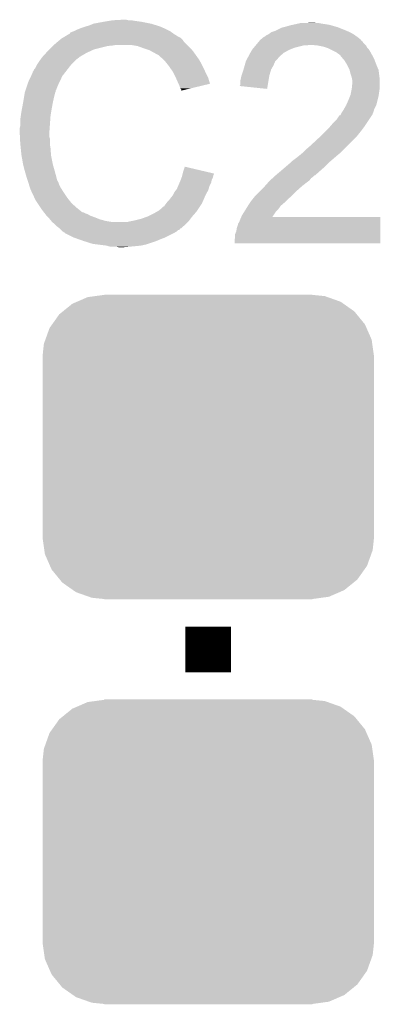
# Model space of a CAD drawing. Extents: x -1.4 to 24.2, y -3.9 to 53.4.
# Tile 31 of 33: x 17.6 to 19.2, y 29.7 to 34. Entities that reach past the tile are written whole.
import ezdxf

# ---------------------------------------------------------------- set-up
doc = ezdxf.new("R2010")
doc.units = 0
doc.layers.get('0').update_dxf_attribs({"linetype": 'CONTINUOUS'})
doc.layers.add('BLDC_FOC_CLICK_V100_GTO', color=11, linetype='CONTINUOUS')
doc.layers.add('BLDC_FOC_CLICK_V100_GTS', color=8, linetype='CONTINUOUS')

# ---------------------------------------------------------------- blocks, each defined once
blk = doc.blocks.new('CUSTOM_105')
for points in [[(-0.583128, 0.644948), (-0.536078, 0.665316), (0.587958, 0.644948), (0.530324, 0.665316)], [(-0.536078, 0.665316), (-0.503594, 0.669768), (0.530324, 0.665316), (0.517726, 0.669768)], [(-0.503594, 0.669768), (-0.46228, 0.67543), (0.517726, 0.669768), (0.46228, 0.67543)], [(-0.46228, 0.67543), (-0.46228, 0.67691), (0.46228, 0.67543), (0.46228, 0.67691)], [(-0.645876, 0.602148), (-0.604434, 0.635724), (0.648922, 0.602148), (0.601098, 0.635724)], [(-0.604434, 0.635724), (-0.583128, 0.644948), (0.601098, 0.635724), (0.587958, 0.644948)], [(-0.693772, 0.544528), (-0.66231, 0.588832), (0.696126, 0.544528), (0.659832, 0.588832)], [(-0.66231, 0.588832), (-0.645876, 0.602148), (0.659832, 0.588832), (0.648922, 0.602148)], [(-0.72405, 0.476332), (-0.705438, 0.5281), (0.726088, 0.476332), (0.703344, 0.5281)], [(-0.705438, 0.5281), (-0.693772, 0.544528), (0.703344, 0.5281), (0.696126, 0.544528)], [(-0.7366, 0.40259), (-0.730638, 0.458004), (0.7366, 0.40259), (0.728702, 0.458004)], [(-0.730638, 0.458004), (-0.72405, 0.476332), (0.728702, 0.458004), (0.726088, 0.476332)], [(-0.7366, 0.40132), (-0.7366, 0.40259), (0.7366, 0.40132), (0.7366, 0.40259)], [(-0.7366, -0.40132), (-0.7366, 0.40132), (0.7366, -0.40132), (0.7366, 0.40132)], [(-0.7366, -0.40259), (-0.7366, -0.40132), (0.7366, -0.40259), (0.7366, -0.40132)], [(-0.7287, -0.458004), (-0.7366, -0.40259), (0.730638, -0.458004), (0.7366, -0.40259)], [(-0.726088, -0.476332), (-0.7287, -0.458004), (0.724048, -0.476332), (0.730638, -0.458004)], [(-0.703342, -0.5281), (-0.726088, -0.476332), (0.705438, -0.5281), (0.724048, -0.476332)], [(-0.696126, -0.544528), (-0.703342, -0.5281), (0.69377, -0.544528), (0.705438, -0.5281)], [(-0.65983, -0.588832), (-0.696126, -0.544528), (0.66231, -0.588832), (0.69377, -0.544528)], [(-0.648922, -0.602148), (-0.65983, -0.588832), (0.645874, -0.602148), (0.66231, -0.588832)], [(-0.601096, -0.635724), (-0.648922, -0.602148), (0.604434, -0.635724), (0.645874, -0.602148)], [(-0.587958, -0.644948), (-0.601096, -0.635724), (0.583126, -0.644948), (0.604434, -0.635724)], [(-0.530322, -0.665316), (-0.587958, -0.644948), (0.536078, -0.665316), (0.583126, -0.644948)], [(-0.517726, -0.669768), (-0.530322, -0.665316), (0.503592, -0.669768), (0.536078, -0.665316)], [(-0.46228, -0.67543), (-0.517726, -0.669768), (0.46228, -0.67543), (0.503592, -0.669768)], [(-0.46228, -0.67691), (-0.46228, -0.67543), (0.46228, -0.67691), (0.46228, -0.67543)]]:
    blk.add_solid(points)

msp = doc.modelspace()

# ---------------------------------------------------------------- linework, layer by layer
at = {"layer": 'BLDC_FOC_CLICK_V100_GTO', "const_width": 0.2032}
msp.add_lwpolyline([(18.415, 31.1404), (18.415, 31.3436)], dxfattribs=at)
at = {"layer": 'BLDC_FOC_CLICK_V100_GTO'}
for points in [[(17.886682, 34.01314), (17.904462, 34.02076), (18.185386, 34.01314), (18.161002, 34.02076)], [(17.904462, 34.02076), (17.9451, 34.02838), (18.161002, 34.02076), (18.122898, 34.02838)], [(17.9451, 34.02838), (17.97558, 34.03346), (18.122898, 34.02838), (18.08734, 34.03346)], [(17.97558, 34.03346), (17.99082, 34.036), (18.08734, 34.03346), (18.072102, 34.036)], [(17.99082, 34.036), (18.036538, 34.03854), (18.059402, 34.036), (18.049242, 34.03854)], [(18.80108, 34.01822), (18.81251, 34.02076), (18.93824, 34.01822), (18.92046, 34.02076)], [(18.81251, 34.02076), (18.823942, 34.0233), (18.92046, 34.02076), (18.907762, 34.0233)], [(18.8468, 34.0233), (18.872178, 34.025838), (18.895064, 34.0233), (18.887442, 34.025838)], [(18.872178, 34.025838), (18.872198, 34.02584), (18.887442, 34.025838), (18.872198, 34.02584)], [(17.796068, 33.97504), (17.80032, 33.977592), (18.2626, 33.97504), (18.259026, 33.977592)], [(17.80032, 33.977592), (17.800338, 33.980126), (18.259026, 33.977592), (18.255478, 33.980126)], [(17.800338, 33.980126), (17.810482, 33.9852), (18.255478, 33.980126), (18.248372, 33.9852)], [(17.810482, 33.9852), (17.818094, 33.987738), (18.248372, 33.9852), (18.244816, 33.987738)], [(17.818094, 33.987738), (17.8181, 33.98774), (18.244816, 33.987738), (18.244814, 33.98774)], [(17.8181, 33.98774), (17.82826, 33.99282), (18.244814, 33.98774), (18.234658, 33.99282)], [(17.82826, 33.99282), (17.840958, 33.9979), (18.234658, 33.99282), (18.2245, 33.9979)], [(17.840958, 33.9979), (17.853658, 34.00298), (18.2245, 33.9979), (18.21307, 34.00298)], [(17.853658, 34.00298), (17.8689, 34.00806), (18.21307, 34.00298), (18.20164, 34.00806)], [(17.8689, 34.00806), (17.886682, 34.01314), (18.20164, 34.00806), (18.185386, 34.01314)], [(18.684236, 33.975042), (18.694398, 33.98266), (19.058254, 33.975042), (19.044922, 33.98266)], [(18.694398, 33.98266), (18.70964, 33.98774), (19.044922, 33.98266), (19.033068, 33.98774)], [(18.70964, 33.98774), (18.714718, 33.99028), (19.033068, 33.98774), (19.02714, 33.99028)], [(18.714718, 33.99028), (18.740122, 34.002982), (19.02714, 33.99028), (18.995388, 34.002982)], [(18.740122, 34.002982), (18.750276, 34.00552), (18.995388, 34.002982), (18.989042, 34.00552)], [(18.750276, 34.00552), (18.76044, 34.00806), (18.989042, 34.00552), (18.980152, 34.00806)], [(18.76044, 34.00806), (18.778218, 34.01314), (18.980152, 34.00806), (18.962372, 34.01314)], [(18.778218, 34.01314), (18.789648, 34.01568), (18.962372, 34.01314), (18.953482, 34.01568)], [(18.789648, 34.01568), (18.80108, 34.01822), (18.953482, 34.01568), (18.93824, 34.01822)], [(17.7292, 33.92678), (17.747208, 33.942018), (18.32102, 33.92678), (18.305782, 33.942018)], [(17.747208, 33.942018), (17.756216, 33.94964), (18.305782, 33.942018), (18.3007, 33.94964)], [(17.756216, 33.94964), (17.762222, 33.954722), (18.3007, 33.94964), (18.295614, 33.954722)], [(17.762222, 33.954722), (17.766446, 33.957258), (18.295614, 33.954722), (18.293076, 33.957258)], [(17.766446, 33.957258), (17.770676, 33.959798), (18.293076, 33.957258), (18.288004, 33.959798)], [(17.770676, 33.959798), (17.774902, 33.962334), (18.288004, 33.959798), (18.285466, 33.962334)], [(17.774902, 33.962334), (17.774912, 33.96234), (18.285466, 33.962334), (18.28292, 33.96234)], [(17.774912, 33.96234), (17.796068, 33.97504), (18.28292, 33.96234), (18.2626, 33.97504)], [(18.627516, 33.92678), (18.635982, 33.936938), (19.1135, 33.92678), (19.103342, 33.936938)], [(18.635982, 33.936938), (18.642326, 33.944552), (19.103342, 33.936938), (19.09826, 33.944552)], [(18.642326, 33.944552), (18.642334, 33.94456), (19.09826, 33.944552), (19.095746, 33.94456)], [(18.642334, 33.94456), (18.644446, 33.947096), (19.095746, 33.94456), (19.09572, 33.947096)], [(18.644446, 33.947096), (18.648684, 33.95218), (19.09572, 33.947096), (19.089622, 33.95218)], [(18.648684, 33.95218), (18.651226, 33.952186), (19.089622, 33.95218), (19.089614, 33.952186)], [(18.651226, 33.952186), (18.65884, 33.9598), (19.089614, 33.952186), (19.08048, 33.9598)], [(18.65884, 33.9598), (18.658844, 33.959802), (19.08048, 33.9598), (19.080478, 33.959802)], [(18.658844, 33.959802), (18.663916, 33.962342), (19.080478, 33.959802), (19.076922, 33.962342)], [(18.663916, 33.962342), (18.674082, 33.96996), (19.076922, 33.962342), (19.066258, 33.96996)], [(18.674082, 33.96996), (18.679156, 33.9725), (19.066258, 33.96996), (19.062702, 33.9725)], [(18.679156, 33.9725), (18.684236, 33.975042), (19.062702, 33.9725), (19.058254, 33.975042)], [(17.678166, 33.873438), (17.694332, 33.89122), (17.843498, 33.873438), (17.873982, 33.89122)], [(17.694332, 33.89122), (17.70126, 33.89884), (17.873982, 33.89122), (17.89049, 33.89884)], [(17.70126, 33.89884), (17.70888, 33.90646), (17.89049, 33.89884), (17.906998, 33.90646)], [(17.70888, 33.90646), (17.72412, 33.9217), (17.906998, 33.90646), (17.96796, 33.9217)], [(17.72412, 33.9217), (17.72666, 33.92424), (17.96796, 33.9217), (17.993362, 33.92424)], [(17.72666, 33.92424), (17.7292, 33.92678), (17.993362, 33.92424), (18.006058, 33.92678)], [(18.100038, 33.9217), (18.069558, 33.92678), (18.3261, 33.9217), (18.32102, 33.92678)], [(18.12798, 33.91154), (18.100038, 33.9217), (18.33626, 33.91154), (18.3261, 33.9217)], [(18.135606, 33.908998), (18.12798, 33.91154), (18.338802, 33.908998), (18.33626, 33.91154)], [(18.150838, 33.90392), (18.135606, 33.908998), (18.342866, 33.90392), (18.338802, 33.908998)], [(18.16608, 33.8963), (18.150838, 33.90392), (18.34896, 33.8963), (18.342866, 33.90392)], [(18.17116, 33.89376), (18.16608, 33.8963), (18.350776, 33.89376), (18.34896, 33.8963)], [(18.183862, 33.88614), (18.17116, 33.89376), (18.356218, 33.88614), (18.350776, 33.89376)], [(18.592214, 33.873442), (18.60042, 33.88868), (18.72996, 33.873442), (18.74738, 33.88868)], [(18.60042, 33.88868), (18.60187, 33.89122), (18.74738, 33.88868), (18.750284, 33.89122)], [(18.60187, 33.89122), (18.60913, 33.90392), (18.750284, 33.89122), (18.773138, 33.90392)], [(18.60913, 33.90392), (18.61058, 33.906454), (18.773138, 33.90392), (18.779474, 33.906454)], [(18.61058, 33.906454), (18.616932, 33.914078), (18.779474, 33.906454), (18.798538, 33.914078)], [(18.616932, 33.914078), (18.6254, 33.92424), (18.798538, 33.914078), (18.839178, 33.92424)], [(18.6254, 33.92424), (18.627516, 33.926778), (18.854416, 33.92424), (18.862038, 33.926778)], [(18.627516, 33.926778), (18.627516, 33.92678), (18.862038, 33.926778), (18.869662, 33.92678)], [(18.90014, 33.92424), (18.869662, 33.92678), (19.11604, 33.92424), (19.1135, 33.92678)], [(18.90016, 33.924236), (18.90014, 33.92424), (19.116042, 33.924236), (19.11604, 33.92424)], [(18.925538, 33.91916), (18.90016, 33.924236), (19.118582, 33.91916), (19.116042, 33.924236)], [(18.940766, 33.914084), (18.925538, 33.91916), (19.121122, 33.914084), (19.118582, 33.91916)], [(18.948398, 33.91154), (18.940766, 33.914084), (19.123664, 33.91154), (19.121122, 33.914084)], [(18.958562, 33.906458), (18.948398, 33.91154), (19.128742, 33.906458), (19.123664, 33.91154)], [(18.983958, 33.89376), (18.958562, 33.906458), (19.13636, 33.89376), (19.128742, 33.906458)], [(18.99412, 33.88614), (18.983958, 33.89376), (19.140518, 33.88614), (19.13636, 33.89376)], [(17.651982, 33.835338), (17.658078, 33.8455), (17.80286, 33.835338), (17.813022, 33.8455)], [(17.658078, 33.8455), (17.670524, 33.863278), (17.813022, 33.8455), (17.8308, 33.863278)], [(17.670524, 33.863278), (17.67586, 33.8709), (17.8308, 33.863278), (17.840958, 33.8709)], [(17.67586, 33.8709), (17.675862, 33.870902), (17.840958, 33.8709), (17.84096, 33.870902)], [(17.675862, 33.870902), (17.678166, 33.873438), (17.84096, 33.870902), (17.843498, 33.873438)], [(18.194016, 33.881062), (18.183862, 33.88614), (18.359846, 33.881062), (18.356218, 33.88614)], [(18.19656, 33.87852), (18.194016, 33.881062), (18.361662, 33.87852), (18.359846, 33.881062)], [(18.216564, 33.86074), (18.19656, 33.87852), (18.374362, 33.86074), (18.361662, 33.87852)], [(18.21942, 33.8582), (18.216564, 33.86074), (18.375814, 33.8582), (18.374362, 33.86074)], [(18.231612, 33.84296), (18.21942, 33.8582), (18.38452, 33.84296), (18.375814, 33.8582)], [(18.576832, 33.835338), (18.581912, 33.853116), (18.70456, 33.835338), (18.712178, 33.853116)], [(18.581912, 33.853116), (18.58264, 33.855662), (18.712178, 33.853116), (18.714722, 33.855662)], [(18.58264, 33.855662), (18.58674, 33.863278), (18.714722, 33.855662), (18.722338, 33.863278)], [(18.58674, 33.863278), (18.590844, 33.8709), (18.722338, 33.863278), (18.72742, 33.8709)], [(18.590844, 33.8709), (18.592214, 33.873442), (18.72742, 33.8709), (18.72996, 33.873442)], [(19.001736, 33.881056), (18.99412, 33.88614), (19.14329, 33.881056), (19.140518, 33.88614)], [(19.004278, 33.875984), (19.001736, 33.881056), (19.146056, 33.875984), (19.14329, 33.881056)], [(19.012992, 33.86582), (19.004278, 33.875984), (19.1516, 33.86582), (19.146056, 33.875984)], [(19.01952, 33.858202), (19.012992, 33.86582), (19.15453, 33.858202), (19.1516, 33.86582)], [(19.03222, 33.837878), (19.01952, 33.858202), (19.162348, 33.837878), (19.15453, 33.858202)], [(17.628046, 33.789618), (17.63522, 33.804864), (17.7673, 33.789618), (17.779158, 33.804864)], [(17.63522, 33.804864), (17.635226, 33.807406), (17.779158, 33.804864), (17.781134, 33.807406)], [(17.635226, 33.807406), (17.63776, 33.809944), (17.781134, 33.807406), (17.783108, 33.809944)], [(17.63776, 33.809944), (17.640304, 33.817558), (17.783108, 33.809944), (17.78903, 33.817558)], [(17.640304, 33.817558), (17.645382, 33.822644), (17.78903, 33.817558), (17.792986, 33.822644)], [(17.645382, 33.822644), (17.65046, 33.832798), (17.792986, 33.822644), (17.800884, 33.832798)], [(17.65046, 33.832798), (17.651982, 33.835338), (17.800884, 33.832798), (17.80286, 33.835338)], [(18.23974, 33.8328), (18.231612, 33.84296), (18.3896, 33.8328), (18.38452, 33.84296)], [(18.246852, 33.82264), (18.23974, 33.8328), (18.39468, 33.82264), (18.3896, 33.8328)], [(18.257518, 33.807396), (18.246852, 33.82264), (18.401456, 33.807396), (18.39468, 33.82264)], [(18.261328, 33.79978), (18.257518, 33.807396), (18.40484, 33.79978), (18.401456, 33.807396)], [(18.563168, 33.79216), (18.571632, 33.817558), (18.68678, 33.79216), (18.694398, 33.817558)], [(18.571632, 33.817558), (18.57248, 33.8201), (18.694398, 33.817558), (18.69585, 33.8201)], [(18.57248, 33.8201), (18.576832, 33.835338), (18.69585, 33.8201), (18.70456, 33.835338)], [(19.03476, 33.8328), (19.03222, 33.837878), (19.1643, 33.8328), (19.162348, 33.837878)], [(19.04238, 33.817562), (19.03476, 33.8328), (19.17083, 33.817562), (19.1643, 33.8328)], [(19.043018, 33.815016), (19.04238, 33.817562), (19.17192, 33.815016), (19.17083, 33.817562)], [(19.047462, 33.79724), (19.043018, 33.815016), (19.174144, 33.79724), (19.17192, 33.815016)], [(17.603892, 33.728656), (17.614052, 33.75914), (17.73936, 33.728656), (17.75206, 33.75914)], [(17.614052, 33.75914), (17.6149, 33.76168), (17.75206, 33.75914), (17.75333, 33.76168)], [(17.6149, 33.76168), (17.628046, 33.789618), (17.75333, 33.76168), (17.7673, 33.789618)], [(18.27022, 33.782), (18.261328, 33.79978), (18.413732, 33.782), (18.40484, 33.79978)], [(18.27135, 33.779458), (18.27022, 33.782), (18.415002, 33.779458), (18.413732, 33.782)], [(18.28038, 33.75914), (18.27135, 33.779458), (18.421074, 33.75914), (18.415002, 33.779458)], [(18.282924, 33.754054), (18.28038, 33.75914), (18.422592, 33.754054), (18.421074, 33.75914)], [(18.55724, 33.766762), (18.55978, 33.77692), (18.682536, 33.766762), (18.684232, 33.77692)], [(18.55724, 33.748984), (18.55724, 33.766762), (18.679566, 33.748984), (18.682536, 33.766762)], [(18.55978, 33.77692), (18.562322, 33.78962), (18.684232, 33.77692), (18.686354, 33.78962)], [(18.562322, 33.78962), (18.563168, 33.79216), (18.686354, 33.78962), (18.68678, 33.79216)], [(19.052538, 33.782), (19.047462, 33.79724), (19.176048, 33.782), (19.174144, 33.79724)], [(19.054064, 33.774378), (19.052538, 33.782), (19.177, 33.774378), (19.176048, 33.782)], [(19.052794, 33.733738), (19.05508, 33.756598), (19.177, 33.733738), (19.177, 33.756598)], [(19.05508, 33.769302), (19.054064, 33.774378), (19.177, 33.769302), (19.177, 33.774378)], [(19.05508, 33.756598), (19.05508, 33.769302), (19.177, 33.756598), (19.177, 33.769302)], [(17.59585, 33.6931), (17.599236, 33.713418), (17.7292, 33.6931), (17.734278, 33.713418)], [(17.599236, 33.713418), (17.599662, 33.715962), (17.734278, 33.713418), (17.73555, 33.715962)], [(17.599662, 33.715962), (17.600506, 33.718496), (17.73555, 33.715962), (17.736818, 33.718496)], [(17.600506, 33.718496), (17.6022, 33.723578), (17.736818, 33.718496), (17.73682, 33.723578)], [(17.6022, 33.723578), (17.603044, 33.726114), (17.73682, 33.723578), (17.739354, 33.726114)], [(17.603044, 33.726114), (17.603892, 33.728656), (17.739354, 33.726114), (17.73936, 33.728656)], [(18.28546, 33.74898), (18.282924, 33.754054), (18.401428, 33.74898), (18.422592, 33.754054)], [(18.29054, 33.733744), (18.28546, 33.74898), (18.33788, 33.733744), (18.401428, 33.74898)], [(18.295614, 33.728666), (18.29054, 33.733744), (18.316698, 33.728666), (18.33788, 33.733744)], [(18.29562, 33.723612), (18.295614, 33.728666), (18.29562, 33.723612), (18.316698, 33.728666)], [(18.554718, 33.74393), (18.55724, 33.748984), (18.678722, 33.74393), (18.679566, 33.748984)], [(18.676596, 33.731202), (18.554718, 33.74393), (18.676596, 33.731202), (18.678722, 33.74393)], [(19.04746, 33.705802), (19.05, 33.7185), (19.172646, 33.705802), (19.17446, 33.7185)], [(19.05, 33.7185), (19.05254, 33.731198), (19.17446, 33.7185), (19.176576, 33.731198)], [(19.05254, 33.731198), (19.052794, 33.733738), (19.176576, 33.731198), (19.177, 33.733738)], [(17.5868, 33.6423), (17.59204, 33.67024), (17.71904, 33.6423), (17.72412, 33.67024)], [(17.59204, 33.67024), (17.59585, 33.6931), (17.72412, 33.67024), (17.7292, 33.6931)], [(19.028266, 33.660078), (19.0373, 33.6804), (19.16176, 33.660078), (19.16684, 33.6804)], [(19.0373, 33.6804), (19.045426, 33.70072), (19.16684, 33.6804), (19.17192, 33.70072)], [(19.045426, 33.70072), (19.04746, 33.705802), (19.17192, 33.70072), (19.172646, 33.705802)], [(17.58188, 33.611822), (17.58442, 33.6296), (17.71396, 33.611822), (17.716922, 33.6296)], [(17.58442, 33.6296), (17.5868, 33.6423), (17.716922, 33.6296), (17.71904, 33.6423)], [(19.006822, 33.624522), (19.010206, 33.6296), (19.147028, 33.624522), (19.14906, 33.6296)], [(19.010206, 33.6296), (19.015284, 33.637218), (19.14906, 33.6296), (19.151598, 33.637218)], [(19.015284, 33.637218), (19.016976, 33.639756), (19.151598, 33.637218), (19.1516, 33.639756)], [(19.016976, 33.639756), (19.016978, 33.639758), (19.1516, 33.639756), (19.1516, 33.639758)], [(19.016978, 33.639758), (19.02714, 33.657542), (19.1516, 33.639758), (19.160492, 33.657542)], [(19.02714, 33.657542), (19.028266, 33.660078), (19.160492, 33.657542), (19.16176, 33.660078)], [(17.57934, 33.59404), (17.58188, 33.611822), (17.712688, 33.59404), (17.71396, 33.611822)], [(17.57934, 33.566102), (17.57934, 33.59404), (17.710694, 33.566102), (17.712688, 33.59404)], [(18.971258, 33.58134), (18.9865, 33.59658), (19.120272, 33.58134), (19.130432, 33.59658)], [(18.9865, 33.59658), (18.99666, 33.61182), (19.130432, 33.59658), (19.140592, 33.61182)], [(18.99666, 33.61182), (18.996686, 33.61436), (19.140592, 33.61182), (19.142286, 33.61436)], [(18.996686, 33.61436), (19.001746, 33.614378), (19.142286, 33.61436), (19.142298, 33.614378)], [(19.001746, 33.614378), (19.003006, 33.616898), (19.142298, 33.614378), (19.143978, 33.616898)], [(19.003006, 33.616898), (19.006822, 33.624522), (19.143978, 33.616898), (19.147028, 33.624522)], [(17.5768, 33.555942), (17.57934, 33.566102), (17.709968, 33.555942), (17.710694, 33.566102)], [(17.5768, 33.540702), (17.5768, 33.555942), (17.70888, 33.540702), (17.709968, 33.555942)], [(17.5768, 33.5407), (17.5768, 33.540702), (17.708882, 33.5407), (17.70888, 33.540702)], [(17.577944, 33.517838), (17.5768, 33.5407), (17.708882, 33.517838), (17.708882, 33.5407)], [(18.9103, 33.51784), (18.9357, 33.54324), (19.07286, 33.51784), (19.09318, 33.54324)], [(18.9357, 33.54324), (18.95602, 33.56356), (19.09318, 33.54324), (19.10842, 33.56356)], [(18.95602, 33.56356), (18.971258, 33.58134), (19.10842, 33.56356), (19.120272, 33.58134)], [(17.578326, 33.510216), (17.577944, 33.517838), (17.71142, 33.510216), (17.708882, 33.517838)], [(17.57934, 33.4899), (17.578326, 33.510216), (17.71142, 33.4899), (17.71142, 33.510216)], [(18.86966, 33.47974), (18.90522, 33.51276), (19.03476, 33.47974), (19.06778, 33.51276)], [(18.90522, 33.51276), (18.9103, 33.51784), (19.06778, 33.51276), (19.07286, 33.51784)], [(17.580104, 33.482278), (17.57934, 33.4899), (17.71142, 33.482278), (17.71142, 33.4899)], [(17.581626, 33.467042), (17.580104, 33.482278), (17.71396, 33.467042), (17.71142, 33.482278)], [(17.58442, 33.439098), (17.581626, 33.467042), (17.71611, 33.439098), (17.71396, 33.467042)], [(18.83664, 33.44926), (18.85188, 33.4645), (19.00428, 33.44926), (19.01952, 33.4645)], [(18.85188, 33.4645), (18.86966, 33.47974), (19.01952, 33.4645), (19.03476, 33.47974)], [(17.585318, 33.434018), (17.58442, 33.439098), (17.7165, 33.434018), (17.71611, 33.439098)], [(17.59204, 33.39592), (17.585318, 33.434018), (17.72412, 33.39592), (17.7165, 33.434018)], [(18.783304, 33.406082), (18.788382, 33.41116), (18.95348, 33.406082), (18.959404, 33.41116)], [(18.788382, 33.41116), (18.8087, 33.4264), (18.959404, 33.41116), (18.977184, 33.4264)], [(18.8087, 33.4264), (18.8214, 33.43656), (18.977184, 33.4264), (18.98904, 33.43656)], [(18.8214, 33.43656), (18.836638, 33.449258), (18.98904, 33.43656), (19.004276, 33.449258)], [(18.836638, 33.449258), (18.83664, 33.44926), (19.004276, 33.449258), (19.00428, 33.44926)], [(17.59712, 33.3756), (17.59204, 33.39592), (17.729926, 33.3756), (17.72412, 33.39592)], [(17.601476, 33.36036), (17.59712, 33.3756), (17.73428, 33.36036), (17.729926, 33.3756)], [(18.30324, 33.362898), (18.310884, 33.385756), (18.407956, 33.362898), (18.310884, 33.385756)], [(18.71472, 33.34766), (18.738734, 33.36798), (18.889978, 33.34766), (18.91284, 33.36798)], [(18.738734, 33.36798), (18.74774, 33.3756), (18.91284, 33.36798), (18.921548, 33.3756)], [(18.74774, 33.3756), (18.759594, 33.38576), (18.921548, 33.3756), (18.93316, 33.38576)], [(18.759594, 33.38576), (18.7833, 33.406078), (18.93316, 33.38576), (18.953476, 33.406078)], [(18.7833, 33.406078), (18.783304, 33.406082), (18.953476, 33.406078), (18.95348, 33.406082)], [(17.60728, 33.34004), (17.601476, 33.36036), (17.739702, 33.34004), (17.73428, 33.36036)], [(17.613206, 33.322262), (17.60728, 33.34004), (17.744444, 33.322262), (17.739702, 33.34004)], [(17.614056, 33.319716), (17.613206, 33.322262), (17.746982, 33.319716), (17.744444, 33.322262)], [(17.615748, 33.314638), (17.614056, 33.319716), (17.74952, 33.314638), (17.746982, 33.319716)], [(18.287272, 33.314638), (18.29054, 33.32226), (18.427698, 33.314638), (18.429222, 33.32226)], [(18.29054, 33.32226), (18.292444, 33.327338), (18.429222, 33.32226), (18.43024, 33.327338)], [(18.292444, 33.327338), (18.296252, 33.337498), (18.43024, 33.327338), (18.43532, 33.337498)], [(18.296252, 33.337498), (18.29816, 33.342582), (18.43532, 33.337498), (18.436588, 33.342582)], [(18.29816, 33.342582), (18.299428, 33.347658), (18.436588, 33.342582), (18.437858, 33.347658)], [(18.299428, 33.347658), (18.300698, 33.352736), (18.437858, 33.347658), (18.440398, 33.352736)], [(18.300698, 33.352736), (18.301328, 33.355258), (18.440398, 33.352736), (18.4404, 33.355258)], [(18.301328, 33.355258), (18.30324, 33.362898), (18.4404, 33.355258), (18.407956, 33.362898)], [(18.682264, 33.31718), (18.68678, 33.32226), (18.85442, 33.31718), (18.861192, 33.32226)], [(18.68678, 33.32226), (18.68957, 33.324798), (18.861192, 33.32226), (18.864578, 33.324798)], [(18.68957, 33.324798), (18.700746, 33.334958), (18.864578, 33.324798), (18.872198, 33.334958)], [(18.700746, 33.334958), (18.706338, 33.34004), (18.872198, 33.334958), (18.87982, 33.34004)], [(18.706338, 33.34004), (18.714712, 33.347654), (18.87982, 33.34004), (18.887434, 33.347654)], [(18.714712, 33.347654), (18.71472, 33.34766), (18.887434, 33.347654), (18.889978, 33.34766)], [(17.61744, 33.309558), (17.615748, 33.314638), (17.751214, 33.309558), (17.74952, 33.314638)], [(17.618076, 33.30702), (17.61744, 33.309558), (17.75206, 33.30702), (17.751214, 33.309558)], [(17.619982, 33.2994), (17.618076, 33.30702), (17.755872, 33.2994), (17.75206, 33.30702)], [(17.622522, 33.291782), (17.619982, 33.2994), (17.75968, 33.291782), (17.755872, 33.2994)], [(17.62506, 33.284162), (17.622522, 33.291782), (17.764444, 33.284162), (17.75968, 33.291782)], [(17.6276, 33.27908), (17.62506, 33.284162), (17.767618, 33.27908), (17.764444, 33.284162)], [(17.631186, 33.27146), (17.6276, 33.27908), (17.77238, 33.27146), (17.767618, 33.27908)], [(18.26514, 33.273996), (18.271234, 33.281618), (18.410644, 33.273996), (18.415, 33.281618)], [(18.271234, 33.281618), (18.2753, 33.286702), (18.415, 33.281618), (18.41645, 33.286702)], [(18.2753, 33.286702), (18.28074, 33.299398), (18.41645, 33.286702), (18.420078, 33.299398)], [(18.28074, 33.299398), (18.287272, 33.314638), (18.420078, 33.299398), (18.427698, 33.314638)], [(18.62582, 33.25876), (18.64614, 33.27908), (18.78838, 33.25876), (18.8087, 33.27908)], [(18.64614, 33.27908), (18.66646, 33.2994), (18.8087, 33.27908), (18.83156, 33.2994)], [(18.66646, 33.2994), (18.682264, 33.31718), (18.83156, 33.2994), (18.85442, 33.31718)], [(17.641944, 33.2486), (17.631186, 33.27146), (17.78762, 33.2486), (17.77238, 33.27146)], [(17.64792, 33.235896), (17.641944, 33.2486), (17.797784, 33.235896), (17.78762, 33.2486)], [(17.656386, 33.2232), (17.64792, 33.235896), (17.80794, 33.2232), (17.797784, 33.235896)], [(18.232122, 33.22828), (18.23974, 33.235902), (18.38928, 33.22828), (18.392616, 33.235902)], [(18.23974, 33.235902), (18.24736, 33.24606), (18.392616, 33.235902), (18.39706, 33.24606)], [(18.24736, 33.24606), (18.257522, 33.258762), (18.39706, 33.24606), (18.402618, 33.258762)], [(18.257522, 33.258762), (18.26006, 33.26384), (18.402618, 33.258762), (18.40484, 33.26384)], [(18.26006, 33.26384), (18.26514, 33.273996), (18.40484, 33.26384), (18.410644, 33.273996)], [(18.598726, 33.2232), (18.6055, 33.23336), (18.750278, 33.2232), (18.760438, 33.23336)], [(18.6055, 33.23336), (18.609564, 33.238442), (18.760438, 33.23336), (18.76552, 33.238442)], [(18.609564, 33.238442), (18.623788, 33.25622), (18.76552, 33.238442), (18.78584, 33.25622)], [(18.623788, 33.25622), (18.62582, 33.25876), (18.78584, 33.25622), (18.78838, 33.25876)], [(17.669932, 33.202882), (17.656386, 33.2232), (17.830798, 33.202882), (17.80794, 33.2232)], [(17.67332, 33.1978), (17.669932, 33.202882), (17.837152, 33.1978), (17.830798, 33.202882)], [(17.685044, 33.18256), (17.67332, 33.1978), (17.856202, 33.18256), (17.837152, 33.1978)], [(18.185122, 33.185098), (18.194014, 33.19018), (18.36166, 33.185098), (18.365046, 33.19018)], [(18.194014, 33.19018), (18.20672, 33.20034), (18.365046, 33.19018), (18.37182, 33.20034)], [(18.20672, 33.20034), (18.214344, 33.207962), (18.37182, 33.20034), (18.3769, 33.207962)], [(18.214344, 33.207962), (18.219416, 33.210504), (18.3769, 33.207962), (18.378594, 33.210504)], [(18.219416, 33.210504), (18.2245, 33.21812), (18.378594, 33.210504), (18.383672, 33.21812)], [(18.2245, 33.21812), (18.228308, 33.223198), (18.383672, 33.21812), (18.387058, 33.223198)], [(18.228308, 33.223198), (18.232122, 33.22828), (18.387058, 33.223198), (18.38928, 33.22828)], [(18.574386, 33.1851), (18.580734, 33.19526), (18.71472, 33.1851), (18.724878, 33.19526)], [(18.580734, 33.19526), (18.587084, 33.20542), (18.724878, 33.19526), (18.7325, 33.20542)], [(18.587084, 33.20542), (18.59026, 33.2105), (18.7325, 33.20542), (18.735886, 33.2105)], [(18.59026, 33.2105), (18.591952, 33.213038), (18.735886, 33.2105), (18.737578, 33.213038)], [(18.591952, 33.213038), (18.595342, 33.218124), (18.737578, 33.213038), (18.745196, 33.218124)], [(18.595342, 33.218124), (18.598714, 33.223182), (18.745196, 33.218124), (18.747734, 33.223182)], [(18.598714, 33.223182), (18.598726, 33.2232), (18.747734, 33.223182), (18.750278, 33.2232)], [(17.685046, 33.182558), (17.685044, 33.18256), (17.861284, 33.182558), (17.856202, 33.18256)], [(17.688952, 33.17748), (17.685046, 33.182558), (17.871442, 33.17748), (17.861284, 33.182558)], [(17.690908, 33.174938), (17.688952, 33.17748), (17.879064, 33.174938), (17.871442, 33.17748)], [(17.694814, 33.16986), (17.690908, 33.174938), (17.886676, 33.16986), (17.879064, 33.174938)], [(17.69872, 33.164782), (17.694814, 33.16986), (17.90022, 33.164782), (17.886676, 33.16986)], [(17.701262, 33.16224), (17.69872, 33.164782), (17.907, 33.16224), (17.90022, 33.164782)], [(17.71142, 33.15208), (17.701262, 33.16224), (17.932396, 33.15208), (17.907, 33.16224)], [(17.711422, 33.152078), (17.71142, 33.15208), (17.9324, 33.152078), (17.932396, 33.15208)], [(17.717516, 33.14446), (17.711422, 33.152078), (17.96034, 33.14446), (17.9324, 33.152078)], [(17.721578, 33.139382), (17.717516, 33.14446), (17.99081, 33.139382), (17.96034, 33.14446)], [(18.06194, 33.14192), (18.07464, 33.14446), (18.326098, 33.14192), (18.328638, 33.14446)], [(18.07464, 33.14446), (18.08734, 33.147), (18.328638, 33.14446), (18.330542, 33.147)], [(18.08734, 33.147), (18.11782, 33.154622), (18.330542, 33.147), (18.336258, 33.154622)], [(18.11782, 33.154622), (18.14576, 33.16478), (18.336258, 33.154622), (18.343878, 33.16478)], [(18.14576, 33.16478), (18.145762, 33.164782), (18.343878, 33.16478), (18.34388, 33.164782)], [(18.145762, 33.164782), (18.176238, 33.18002), (18.34388, 33.164782), (18.357214, 33.18002)], [(18.176238, 33.18002), (18.185122, 33.185098), (18.357214, 33.18002), (18.36166, 33.185098)], [(18.55216, 33.139376), (18.55724, 33.15208), (19.179534, 33.139376), (19.179536, 33.15208)], [(18.55724, 33.15208), (18.561584, 33.162214), (19.179536, 33.15208), (19.17954, 33.162214)], [(18.561584, 33.162214), (18.561594, 33.16224), (19.17954, 33.162214), (18.69953, 33.16224)], [(18.561594, 33.16224), (18.564862, 33.16986), (18.69953, 33.16224), (18.704592, 33.16986)], [(18.564862, 33.16986), (18.574386, 33.1851), (18.704592, 33.16986), (18.71472, 33.1851)], [(17.721582, 33.13938), (17.721578, 33.139382), (17.990822, 33.13938), (17.99081, 33.139382)], [(17.734278, 33.129222), (17.721582, 33.13938), (18.3134, 33.129222), (18.323558, 33.13938)], [(17.734282, 33.12922), (17.734278, 33.129222), (18.3134, 33.12922), (18.3134, 33.129222)], [(17.74444, 33.119062), (17.734282, 33.12922), (18.301788, 33.119062), (18.3134, 33.12922)], [(17.754598, 33.11144), (17.74444, 33.119062), (18.293078, 33.11144), (18.301788, 33.119062)], [(17.754618, 33.111422), (17.754598, 33.11144), (18.290534, 33.111422), (18.293078, 33.11144)], [(17.759676, 33.106364), (17.754618, 33.111422), (18.287992, 33.106364), (18.290534, 33.111422)], [(17.762224, 33.103816), (17.759676, 33.106364), (18.280382, 33.103816), (18.287992, 33.106364)], [(17.767298, 33.098742), (17.762224, 33.103816), (18.275302, 33.098742), (18.280382, 33.103816)], [(18.051782, 33.13938), (18.06194, 33.14192), (18.323558, 33.13938), (18.326098, 33.14192)], [(18.53946, 33.098742), (18.542002, 33.113982), (19.179524, 33.098742), (19.179528, 33.113982)], [(18.542002, 33.113982), (18.54708, 33.129224), (19.179528, 33.113982), (19.179532, 33.129224)], [(18.54708, 33.129224), (18.547084, 33.131766), (19.179532, 33.129224), (19.179532, 33.131766)], [(18.547084, 33.131766), (18.55216, 33.139376), (19.179532, 33.131766), (19.179534, 33.139376)], [(17.767304, 33.098738), (17.767298, 33.098742), (18.275298, 33.098738), (18.275302, 33.098742)], [(17.774914, 33.093664), (17.767304, 33.098738), (18.26684, 33.093664), (18.275298, 33.098738)], [(17.777434, 33.09366), (17.774914, 33.093664), (18.266832, 33.09366), (18.26684, 33.093664)], [(17.77746, 33.091138), (17.777434, 33.09366), (18.26263, 33.091138), (18.266832, 33.09366)], [(17.777496, 33.09112), (17.77746, 33.091138), (18.2626, 33.09112), (18.26263, 33.091138)], [(17.8181, 33.0708), (17.777496, 33.09112), (18.22196, 33.0708), (18.2626, 33.09112)], [(17.83969, 33.06318), (17.8181, 33.0708), (18.20164, 33.06318), (18.22196, 33.0708)], [(17.86128, 33.05556), (17.83969, 33.06318), (18.18386, 33.05556), (18.20164, 33.06318)], [(18.53184, 33.060642), (18.53438, 33.073342), (19.179516, 33.060642), (19.17952, 33.073342)], [(18.53184, 33.045426), (18.53184, 33.060642), (19.179514, 33.045426), (19.179516, 33.060642)], [(18.53438, 33.073342), (18.534382, 33.086044), (19.17952, 33.073342), (19.179522, 33.086044)], [(18.534382, 33.086044), (18.53946, 33.098742), (19.179522, 33.086044), (19.179524, 33.098742)], [(17.901918, 33.04286), (17.86128, 33.05556), (18.145758, 33.04286), (18.18386, 33.05556)], [(17.922238, 33.04032), (17.901918, 33.04286), (18.138138, 33.04032), (18.145758, 33.04286)], [(17.962878, 33.03524), (17.922238, 33.04032), (18.115278, 33.03524), (18.138138, 33.04032)], [(17.971768, 33.0327), (17.962878, 33.03524), (18.08988, 33.0327), (18.115278, 33.03524)], [(17.980656, 33.03016), (17.971768, 33.0327), (18.06194, 33.03016), (18.08988, 33.0327)], [(18.018758, 33.02762), (18.008598, 33.03016), (18.034002, 33.02762), (18.06194, 33.03016)], [(19.179514, 33.0454), (18.53184, 33.045426), (19.179514, 33.0454), (19.179514, 33.045426)]]:
    msp.add_solid(points, dxfattribs=at)

# ---------------------------------------------------------------- block references
at = {"layer": 'BLDC_FOC_CLICK_V100_GTS'}
for p in [(18.415, 32.14116), (18.415, 30.34284)]:
    msp.add_blockref('CUSTOM_105', p, dxfattribs=at)

doc.saveas('drawing.dxf')
